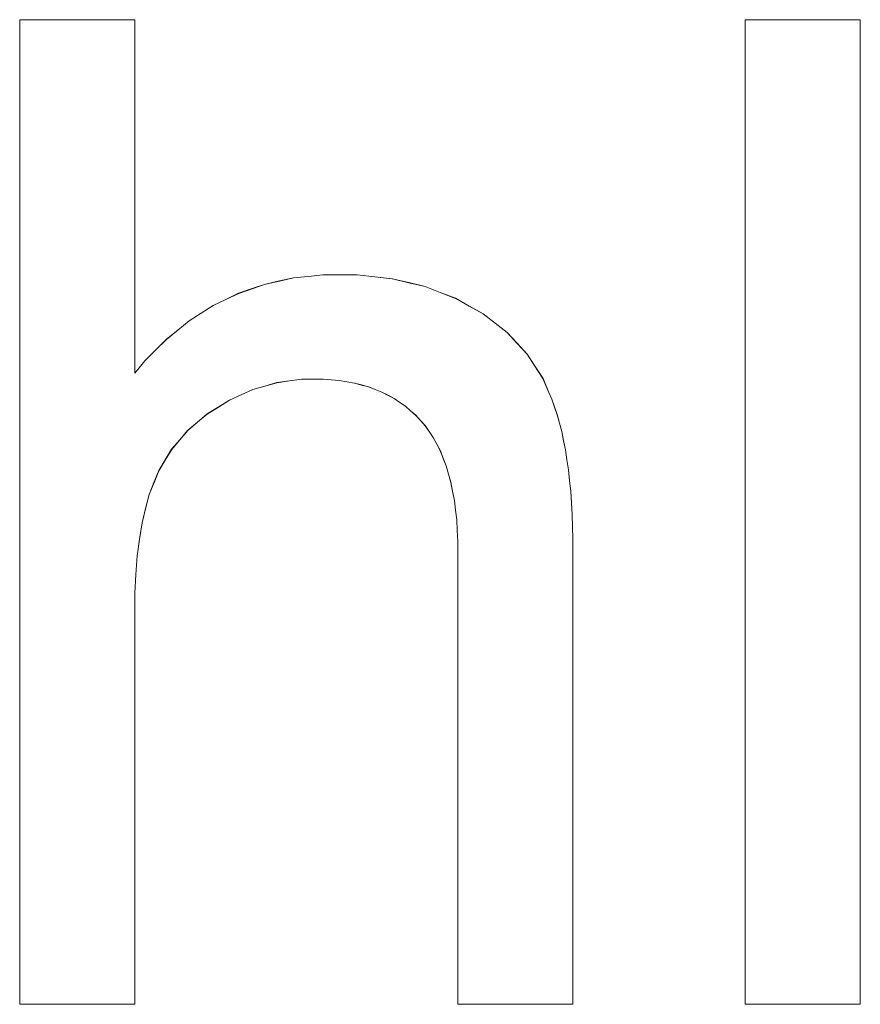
# Model space of a CAD drawing. Extents: x 229 to 926, y 37 to 878.
# Tile 129 of 194: x 343.82 to 345.95, y 824.56 to 827.06. Entities that reach past the tile are written whole.
import ezdxf

# ---------------------------------------------------------------- set-up
doc = ezdxf.new("R2010")
doc.units = 0
doc.layers.get('0').update_dxf_attribs({"lineweight": 13})
doc.layers.add('Beschriftung', color=7, linetype='Continuous', lineweight=25)
doc.layers.add('Beschriftung-A03ENJ5NI0', color=7, linetype='Continuous', lineweight=25)

# ---------------------------------------------------------------- blocks, each defined once
blk = doc.blocks.new('Referenz-A03ENJ5LI0', base_point=(255.7277, 65.704))
at = {"layer": 'Beschriftung', "color": 0, "lineweight": -2}
for p, q in [((343.8178, 824.5615), (343.8178, 827.0615)), ((343.8178, 827.0615), (344.1101, 827.0615)), ((344.1101, 827.0615), (344.1101, 826.1641)), ((345.6599, 824.5615), (345.6599, 827.0615)), ((345.6599, 827.0615), (345.952, 827.0615)), ((345.952, 827.0615), (345.952, 824.5615)), ((344.4417, 826.3902), (344.4773, 826.398)), ((344.4773, 826.398), (344.513, 826.4058)), ((344.513, 826.4058), (344.5503, 826.4098)), ((344.5503, 826.4098), (344.5875, 826.4136)), ((344.5875, 826.4136), (344.6265, 826.4136)), ((344.6265, 826.4136), (344.6744, 826.4136)), ((344.6744, 826.4136), (344.7192, 826.4087)), ((344.7192, 826.4087), (344.7639, 826.4037)), ((344.7639, 826.4037), (344.8055, 826.3938)), ((344.3737, 826.3668), (344.4077, 826.3785)), ((344.4077, 826.3785), (344.4417, 826.3902)), ((344.8055, 826.3938), (344.8472, 826.3839)), ((344.8472, 826.3839), (344.8856, 826.369)), ((344.3092, 826.3357), (344.3415, 826.3512)), ((344.3415, 826.3512), (344.3737, 826.3668)), ((344.8856, 826.369), (344.9241, 826.3542)), ((344.9241, 826.3542), (344.9594, 826.3344)), ((344.2786, 826.3161), (344.3092, 826.3357)), ((344.9594, 826.3344), (344.9948, 826.3145)), ((344.219, 826.2733), (344.248, 826.2967)), ((344.248, 826.2967), (344.2786, 826.3161)), ((344.9948, 826.3145), (345.025, 826.2909)), ((344.1902, 826.2499), (344.219, 826.2733)), ((345.025, 826.2909), (345.0554, 826.2673)), ((344.1629, 826.2226), (344.1902, 826.2499)), ((345.0554, 826.2673), (345.0806, 826.2398)), ((344.1356, 826.1953), (344.1629, 826.2226)), ((345.0806, 826.2398), (345.1059, 826.2125)), ((345.1059, 826.2125), (345.1261, 826.1813)), ((344.1101, 826.1641), (344.1356, 826.1953)), ((345.1261, 826.1813), (345.1464, 826.1502)), ((344.534, 826.1487), (344.5025, 826.1444)), ((344.5665, 826.1487), (344.534, 826.1487)), ((344.5883, 826.1487), (344.5665, 826.1487)), ((344.6087, 826.1471), (344.5883, 826.1487)), ((344.6292, 826.1455), (344.6087, 826.1471)), ((345.1464, 826.1502), (345.1616, 826.1151)), ((344.4098, 826.1223), (344.3803, 826.1089)), ((344.4404, 826.1311), (344.4098, 826.1223)), ((344.4709, 826.1399), (344.4404, 826.1311)), ((344.5025, 826.1444), (344.4709, 826.1399)), ((344.6485, 826.1422), (344.6292, 826.1455)), ((344.6677, 826.1389), (344.6485, 826.1422)), ((344.6858, 826.134), (344.6677, 826.1389)), ((344.7038, 826.1291), (344.6858, 826.134)), ((344.7206, 826.1225), (344.7038, 826.1291)), ((344.7374, 826.1159), (344.7206, 826.1225)), ((344.3803, 826.1089), (344.3507, 826.0957)), ((344.753, 826.1078), (344.7374, 826.1159)), ((344.7686, 826.0996), (344.753, 826.1078)), ((344.7829, 826.0897), (344.7686, 826.0996)), ((345.1616, 826.1151), (345.1692, 826.0977)), ((345.1692, 826.0977), (345.1759, 826.0782)), ((344.3221, 826.078), (344.2934, 826.0603)), ((344.3507, 826.0957), (344.3221, 826.078)), ((344.7973, 826.08), (344.7829, 826.0897)), ((344.8103, 826.0685), (344.7973, 826.08)), ((345.1759, 826.0782), (345.1825, 826.0587)), ((344.2934, 826.0603), (344.2689, 826.0395)), ((344.8234, 826.057), (344.8103, 826.0685)), ((344.8353, 826.0439), (344.8234, 826.057)), ((345.1825, 826.0587), (345.1883, 826.0373)), ((344.2689, 826.0395), (344.2443, 826.0186)), ((344.8472, 826.0308), (344.8353, 826.0439)), ((344.8576, 826.0158), (344.8472, 826.0308)), ((345.1883, 826.0373), (345.194, 826.016)), ((344.2443, 826.0186), (344.224, 825.9947)), ((344.8679, 826.0006), (344.8576, 826.0158)), ((344.8769, 825.9836), (344.8679, 826.0006)), ((345.194, 826.016), (345.1987, 825.9926)), ((344.224, 825.9947), (344.2036, 825.9707)), ((344.8858, 825.9666), (344.8769, 825.9836)), ((345.1987, 825.9926), (345.2035, 825.9691)), ((344.2036, 825.9707), (344.1873, 825.9436)), ((344.8933, 825.9477), (344.8858, 825.9666)), ((344.9007, 825.9286), (344.8933, 825.9477)), ((345.2035, 825.9691), (345.2073, 825.9438)), ((344.1873, 825.9436), (344.171, 825.9165)), ((344.9066, 825.9077), (344.9007, 825.9286)), ((345.2073, 825.9438), (345.2111, 825.9184)), ((344.171, 825.9165), (344.1588, 825.8862)), ((344.9126, 825.8868), (344.9066, 825.9077)), ((345.2111, 825.9184), (345.214, 825.8911)), ((344.1588, 825.8862), (344.1467, 825.856)), ((344.917, 825.8639), (344.9126, 825.8868)), ((345.214, 825.8911), (345.2168, 825.8637)), ((344.1467, 825.856), (344.1375, 825.8199)), ((344.9214, 825.841), (344.917, 825.8639)), ((345.2168, 825.8637), (345.2187, 825.8344)), ((344.9245, 825.8161), (344.9214, 825.841)), ((345.2187, 825.8344), (345.2207, 825.8051)), ((344.1375, 825.8199), (344.1284, 825.784)), ((344.9274, 825.7913), (344.9245, 825.8161)), ((345.2207, 825.8051), (345.2215, 825.7738)), ((344.1284, 825.784), (344.1222, 825.7421)), ((344.9289, 825.7645), (344.9274, 825.7913)), ((345.2215, 825.7738), (345.2225, 825.7426)), ((344.9303, 825.7377), (344.9289, 825.7645)), ((344.1222, 825.7421), (344.1162, 825.7003)), ((344.9303, 825.7089), (344.9303, 825.7377)), ((345.2225, 825.7426), (345.2225, 825.7093)), ((344.1162, 825.7003), (344.1131, 825.6529)), ((344.9303, 824.5615), (344.9303, 825.7089)), ((345.2225, 825.7093), (345.2225, 824.5615)), ((344.1131, 825.6529), (344.1101, 825.6053)), ((344.1101, 825.6053), (344.1101, 825.552)), ((344.1101, 825.552), (344.1101, 824.5615)), ((344.1101, 824.5615), (343.8178, 824.5615)), ((345.2225, 824.5615), (344.9303, 824.5615)), ((345.952, 824.5615), (345.6599, 824.5615))]:
    blk.add_line(p, q, dxfattribs=at)
blk = doc.blocks.new('Referenz-A03ENJ62I0', base_point=(255.7277, 65.7055))
at = {"layer": 'Beschriftung-A03ENJ5NI0', "color": 0, "lineweight": -2}
for p, q in [((343.8179, 824.5613), (343.8179, 827.0613)), ((343.8179, 827.0613), (344.1102, 827.0613)), ((344.1102, 827.0613), (344.1102, 826.1639)), ((345.66, 824.5613), (345.66, 827.0613)), ((345.66, 827.0613), (345.9521, 827.0613)), ((345.9521, 827.0613), (345.9521, 824.5613)), ((344.4418, 826.39), (344.4774, 826.3978)), ((344.4774, 826.3978), (344.513, 826.4056)), ((344.513, 826.4056), (344.5503, 826.4095)), ((344.5503, 826.4095), (344.5876, 826.4134)), ((344.5876, 826.4134), (344.6266, 826.4134)), ((344.6266, 826.4134), (344.6745, 826.4134)), ((344.6745, 826.4134), (344.7193, 826.4085)), ((344.7193, 826.4085), (344.764, 826.4035)), ((344.764, 826.4035), (344.8056, 826.3935)), ((344.3738, 826.3666), (344.4078, 826.3783)), ((344.4078, 826.3783), (344.4418, 826.39)), ((344.8056, 826.3935), (344.8473, 826.3837)), ((344.8473, 826.3837), (344.8857, 826.3688)), ((344.3093, 826.3354), (344.3416, 826.351)), ((344.3416, 826.351), (344.3738, 826.3666)), ((344.8857, 826.3688), (344.9242, 826.3539)), ((344.9242, 826.3539), (344.9595, 826.3342)), ((344.2787, 826.3159), (344.3093, 826.3354)), ((344.9595, 826.3342), (344.9949, 826.3143)), ((344.2191, 826.2731), (344.2481, 826.2965)), ((344.2481, 826.2965), (344.2787, 826.3159)), ((344.9949, 826.3143), (345.0251, 826.2907)), ((344.1903, 826.2497), (344.2191, 826.2731)), ((345.0251, 826.2907), (345.0555, 826.2671)), ((344.163, 826.2224), (344.1903, 826.2497)), ((345.0555, 826.2671), (345.0807, 826.2396)), ((344.1357, 826.1951), (344.163, 826.2224)), ((345.0807, 826.2396), (345.106, 826.2123)), ((345.106, 826.2123), (345.1262, 826.1811)), ((344.1102, 826.1639), (344.1357, 826.1951)), ((345.1262, 826.1811), (345.1465, 826.15)), ((344.5341, 826.1485), (344.5026, 826.1442)), ((344.5666, 826.1485), (344.5341, 826.1485)), ((344.5884, 826.1485), (344.5666, 826.1485)), ((344.6088, 826.1469), (344.5884, 826.1485)), ((344.6293, 826.1453), (344.6088, 826.1469)), ((345.1465, 826.15), (345.1617, 826.1149)), ((344.4099, 826.1221), (344.3804, 826.1087)), ((344.4405, 826.1308), (344.4099, 826.1221)), ((344.471, 826.1397), (344.4405, 826.1308)), ((344.5026, 826.1442), (344.471, 826.1397)), ((344.6485, 826.142), (344.6293, 826.1453)), ((344.6678, 826.1387), (344.6485, 826.142)), ((344.6859, 826.1338), (344.6678, 826.1387)), ((344.7039, 826.1289), (344.6859, 826.1338)), ((344.7207, 826.1223), (344.7039, 826.1289)), ((344.7375, 826.1157), (344.7207, 826.1223)), ((344.3804, 826.1087), (344.3508, 826.0955)), ((344.7531, 826.1075), (344.7375, 826.1157)), ((344.7687, 826.0994), (344.7531, 826.1075)), ((344.7829, 826.0895), (344.7687, 826.0994)), ((345.1617, 826.1149), (345.1693, 826.0975)), ((345.1693, 826.0975), (345.1759, 826.078)), ((344.3222, 826.0778), (344.2934, 826.0601)), ((344.3508, 826.0955), (344.3222, 826.0778)), ((344.7973, 826.0798), (344.7829, 826.0895)), ((344.8104, 826.0683), (344.7973, 826.0798)), ((345.1759, 826.078), (345.1826, 826.0585)), ((344.2934, 826.0601), (344.269, 826.0392)), ((344.8235, 826.0568), (344.8104, 826.0683)), ((344.8354, 826.0437), (344.8235, 826.0568)), ((345.1826, 826.0585), (345.1883, 826.0371)), ((344.269, 826.0392), (344.2444, 826.0184)), ((344.8473, 826.0306), (344.8354, 826.0437)), ((344.8577, 826.0156), (344.8473, 826.0306)), ((345.1883, 826.0371), (345.1941, 826.0157)), ((344.2444, 826.0184), (344.224, 825.9945)), ((344.868, 826.0004), (344.8577, 826.0156)), ((344.877, 825.9834), (344.868, 826.0004)), ((345.1941, 826.0157), (345.1988, 825.9924)), ((344.224, 825.9945), (344.2037, 825.9705)), ((344.8859, 825.9664), (344.877, 825.9834)), ((345.1988, 825.9924), (345.2036, 825.9689)), ((344.2037, 825.9705), (344.1874, 825.9433)), ((344.8934, 825.9474), (344.8859, 825.9664)), ((344.9007, 825.9284), (344.8934, 825.9474)), ((345.2036, 825.9689), (345.2074, 825.9436)), ((344.1874, 825.9433), (344.1711, 825.9162)), ((344.9067, 825.9075), (344.9007, 825.9284)), ((345.2074, 825.9436), (345.2112, 825.9182)), ((344.1711, 825.9162), (344.1589, 825.886)), ((344.9126, 825.8866), (344.9067, 825.9075)), ((345.2112, 825.9182), (345.2141, 825.8909)), ((344.1589, 825.886), (344.1468, 825.8558)), ((344.917, 825.8636), (344.9126, 825.8866)), ((345.2141, 825.8909), (345.2169, 825.8635)), ((344.1468, 825.8558), (344.1376, 825.8197)), ((344.9215, 825.8407), (344.917, 825.8636)), ((345.2169, 825.8635), (345.2188, 825.8342)), ((344.9245, 825.8159), (344.9215, 825.8407)), ((345.2188, 825.8342), (345.2207, 825.8049)), ((344.1376, 825.8197), (344.1285, 825.7837)), ((344.9275, 825.7911), (344.9245, 825.8159)), ((345.2207, 825.8049), (345.2216, 825.7736)), ((344.1285, 825.7837), (344.1223, 825.7419)), ((344.9289, 825.7643), (344.9275, 825.7911)), ((345.2216, 825.7736), (345.2226, 825.7424)), ((344.9304, 825.7375), (344.9289, 825.7643)), ((344.1223, 825.7419), (344.1163, 825.7001)), ((344.9304, 825.7087), (344.9304, 825.7375)), ((345.2226, 825.7424), (345.2226, 825.709)), ((344.1163, 825.7001), (344.1131, 825.6526)), ((344.9304, 824.5613), (344.9304, 825.7087)), ((345.2226, 825.709), (345.2226, 824.5613)), ((344.1131, 825.6526), (344.1102, 825.6051)), ((344.1102, 825.6051), (344.1102, 825.5518)), ((344.1102, 825.5518), (344.1102, 824.5613)), ((344.1102, 824.5613), (343.8179, 824.5613)), ((345.2226, 824.5613), (344.9304, 824.5613)), ((345.9521, 824.5613), (345.66, 824.5613))]:
    blk.add_line(p, q, dxfattribs=at)

msp = doc.modelspace()

# ---------------------------------------------------------------- block references
at = {"color": 251, "lineweight": 13, "ltscale": 0.13, "true_color": 0x606060}
for name, p in [('Referenz-A03ENJ5LI0', (255.7277, 65.704)), ('Referenz-A03ENJ62I0', (255.7277, 65.7055))]:
    msp.add_blockref(name, p, dxfattribs=at)

doc.saveas('drawing.dxf')
